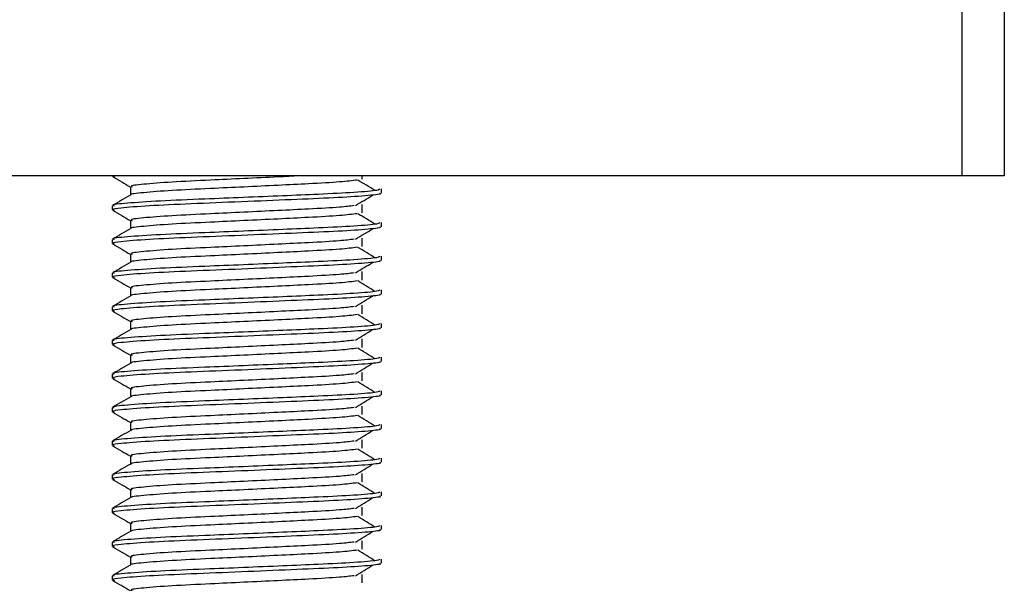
# Model space of a CAD drawing. Header units: millimetres. Extents: x 0 to 420, y 0 to 297.
# Tile 11 of 43: x 174.04 to 176.96, y 199.97 to 201.65. Entities that reach past the tile are written whole.
import ezdxf

# ---------------------------------------------------------------- set-up
doc = ezdxf.new("R2010")
doc.units = ezdxf.units.MM

msp = doc.modelspace()

# ---------------------------------------------------------------- linework, layer by layer
at = {"color": 7, "linetype": 'Continuous', "lineweight": 25}
for p, q in [((176.83943, 201.18329), (176.83943, 201.78329)), ((176.96443, 201.78329), (176.96443, 201.18329)), ((176.83943, 201.18329), (172.58943, 201.18329)), ((174.31443, 201.18329), (174.31443, 201.18195)), ((174.31594, 201.18329), (174.32136, 201.18085)), ((175.05686, 201.17356), (175.05686, 201.18329)), ((176.96443, 201.18329), (176.83943, 201.18329)), ((174.36856, 201.15079), (174.36856, 201.12631)), ((175.11443, 201.13196), (175.11443, 201.14444)), ((174.31443, 201.09443), (174.31443, 201.08195)), ((175.05686, 201.07356), (175.05686, 201.09856)), ((174.36856, 201.05079), (174.36856, 201.02631)), ((175.11443, 201.03196), (175.11443, 201.04444)), ((174.31443, 200.99443), (174.31443, 200.98195)), ((175.05686, 200.97356), (175.05686, 200.99856)), ((174.36856, 200.95079), (174.36856, 200.92631)), ((175.11443, 200.93196), (175.11443, 200.94444)), ((174.31443, 200.89443), (174.31443, 200.88195)), ((175.05686, 200.87356), (175.05686, 200.89856)), ((174.36856, 200.85079), (174.36856, 200.82631)), ((175.11443, 200.83196), (175.11443, 200.84444)), ((174.31443, 200.79443), (174.31443, 200.78195)), ((175.05686, 200.77356), (175.05686, 200.79856)), ((174.36856, 200.75079), (174.36856, 200.72631)), ((175.11443, 200.73196), (175.11443, 200.74444)), ((174.31443, 200.69443), (174.31443, 200.68195)), ((175.05686, 200.67356), (175.05686, 200.69856)), ((174.36856, 200.65079), (174.36856, 200.62631)), ((175.11443, 200.63196), (175.11443, 200.64444)), ((175.05686, 200.57356), (175.05686, 200.59856)), ((174.31443, 200.59443), (174.31443, 200.58195)), ((174.36856, 200.55079), (174.36856, 200.52631)), ((175.11443, 200.53196), (175.11443, 200.54444)), ((174.31443, 200.49443), (174.31443, 200.48195)), ((175.05686, 200.47356), (175.05686, 200.49856)), ((174.36856, 200.45079), (174.36856, 200.42631)), ((175.11443, 200.43196), (175.11443, 200.44444)), ((174.31443, 200.39443), (174.31443, 200.38195)), ((175.05686, 200.37356), (175.05686, 200.39856)), ((174.36856, 200.35079), (174.36856, 200.32631)), ((175.11443, 200.33196), (175.11443, 200.34444)), ((174.31443, 200.29443), (174.31443, 200.28195)), ((175.05686, 200.27356), (175.05686, 200.29856)), ((174.36856, 200.25079), (174.36856, 200.22631)), ((175.11443, 200.23196), (175.11443, 200.24444)), ((174.31443, 200.19443), (174.31443, 200.18195)), ((175.05686, 200.17356), (175.05686, 200.19856)), ((174.36856, 200.15079), (174.36856, 200.12631)), ((175.11443, 200.13196), (175.11443, 200.14444)), ((174.31443, 200.09443), (174.31443, 200.08195)), ((175.05686, 200.07356), (175.05686, 200.09856)), ((174.36856, 200.05079), (174.36856, 200.02631)), ((175.11443, 200.03196), (175.11443, 200.04444)), ((174.31443, 199.99443), (174.31443, 199.98195)), ((175.05686, 199.97356), (175.05686, 199.99856))]:
    msp.add_line(p, q, dxfattribs=at)
for points, knots in [([(174.87118, 201.18329), (174.84995, 201.18223), (174.79822, 201.17964), (174.70544, 201.17515), (174.59548, 201.16996), (174.48516, 201.16485), (174.40312, 201.15814), (174.3648, 201.1537), (174.37185, 201.1512), (174.37324, 201.15071)], [0, 0, 0, 0, 0.1007343, 0.2454649, 0.3878399, 0.5730489, 0.7658875, 0.9540228, 1, 1, 1, 1]), ([(174.31538, 201.18095), (174.32443, 201.17572), (174.34216, 201.16546), (174.35988, 201.1552), (174.36856, 201.15017)], [0, 0, 0, 0, 0.5102373, 1, 1, 1, 1]), ([(175.04242, 201.17085), (175.02724, 201.16891), (174.99615, 201.16493), (174.9069, 201.16), (174.80692, 201.15508), (174.70567, 201.15015), (174.59545, 201.14495), (174.48493, 201.13986), (174.4041, 201.13314), (174.36573, 201.12906), (174.37066, 201.12693), (174.37095, 201.12681)], [0, 0, 0, 0, 0.1249493, 0.2558292, 0.3601144, 0.4671821, 0.5725071, 0.7095196, 0.8521762, 0.9913534, 1, 1, 1, 1]), ([(175.09502, 201.13952), (175.08651, 201.14474), (175.0695, 201.15518), (175.05246, 201.16562), (175.04393, 201.17083)], [0, 0, 0, 0, 0.50001, 1, 1, 1, 1]), ([(175.10965, 201.14444), (175.10857, 201.14302), (175.10604, 201.13969), (175.03946, 201.13379), (174.93782, 201.12875), (174.82119, 201.12383), (174.70437, 201.1189), (174.57674, 201.1137), (174.44933, 201.10861), (174.35437, 201.10189), (174.31005, 201.09744), (174.31828, 201.09493), (174.31992, 201.09443)], [0, 0, 0, 0, 0.0884831, 0.2078733, 0.3229232, 0.4145941, 0.508708, 0.6012919, 0.7217331, 0.8471304, 0.9694726, 1, 1, 1, 1]), ([(174.36944, 201.12682), (174.3604, 201.12159), (174.34232, 201.11112), (174.32423, 201.10066), (174.31519, 201.09542)], [0, 0, 0, 0, 0.49993182, 1, 1, 1, 1]), ([(175.10854, 201.13196), (175.11012, 201.13133), (175.1164, 201.12883), (175.07133, 201.12383), (174.97871, 201.11786), (174.84721, 201.11249), (174.69654, 201.106), (174.54532, 201.10011), (174.41592, 201.09422), (174.3413, 201.08806), (174.3106, 201.08395), (174.31852, 201.08167), (174.32136, 201.08085)], [0, 0, 0, 0, 0.0392666, 0.1562284, 0.2718014, 0.3845301, 0.5018235, 0.621601, 0.7409455, 0.8637639, 0.9510971, 1, 1, 1, 1]), ([(175.03702, 201.09484), (175.04553, 201.10006), (175.06254, 201.1105), (175.07959, 201.12094), (175.08811, 201.12616)], [0, 0, 0, 0, 0.4999887, 1, 1, 1, 1]), ([(175.03317, 201.09486), (175.02043, 201.09326), (174.99154, 201.08962), (174.90673, 201.085), (174.80696, 201.08008), (174.70567, 201.07515), (174.5954, 201.06995), (174.48519, 201.06485), (174.40312, 201.05814), (174.3648, 201.0537), (174.37185, 201.0512), (174.37324, 201.05071)], [0, 0, 0, 0, 0.1028652, 0.233268, 0.3371731, 0.4438505, 0.5487917, 0.6853047, 0.8274414, 0.9661113, 1, 1, 1, 1]), ([(174.31538, 201.08095), (174.32443, 201.07572), (174.34216, 201.06546), (174.35988, 201.0552), (174.36856, 201.05017)], [0, 0, 0, 0, 0.51023729, 1, 1, 1, 1]), ([(175.04242, 201.07085), (175.02724, 201.06891), (174.99615, 201.06493), (174.9069, 201.06), (174.80692, 201.05508), (174.70567, 201.05015), (174.59545, 201.04495), (174.48493, 201.03986), (174.4041, 201.03314), (174.36573, 201.02906), (174.37066, 201.02693), (174.37095, 201.02681)], [0, 0, 0, 0, 0.1249493, 0.2558292, 0.3601144, 0.4671821, 0.5725071, 0.7095196, 0.8521762, 0.9913534, 1, 1, 1, 1]), ([(175.09502, 201.03952), (175.08651, 201.04474), (175.0695, 201.05518), (175.05246, 201.06562), (175.04393, 201.07083)], [0, 0, 0, 0, 0.50001, 1, 1, 1, 1]), ([(175.10965, 201.04444), (175.10857, 201.04302), (175.10604, 201.03969), (175.03946, 201.03379), (174.93782, 201.02875), (174.82119, 201.02383), (174.70437, 201.0189), (174.57674, 201.0137), (174.44933, 201.00861), (174.35437, 201.00189), (174.31005, 200.99744), (174.31828, 200.99493), (174.31992, 200.99443)], [0, 0, 0, 0, 0.0884831, 0.2078733, 0.3229232, 0.4145941, 0.508708, 0.6012919, 0.7217331, 0.8471304, 0.9694726, 1, 1, 1, 1]), ([(174.36944, 201.02682), (174.3604, 201.02159), (174.34232, 201.01112), (174.32423, 201.00066), (174.31519, 200.99542)], [0, 0, 0, 0, 0.4999318, 1, 1, 1, 1]), ([(175.10854, 201.03196), (175.11012, 201.03133), (175.1164, 201.02883), (175.07133, 201.02383), (174.97871, 201.01786), (174.84721, 201.01249), (174.69654, 201.006), (174.54532, 201.00011), (174.41592, 200.99422), (174.3413, 200.98806), (174.3106, 200.98395), (174.31852, 200.98167), (174.32136, 200.98085)], [0, 0, 0, 0, 0.0392666, 0.1562284, 0.2718014, 0.3845301, 0.5018235, 0.621601, 0.7409455, 0.8637639, 0.9510971, 1, 1, 1, 1]), ([(175.03702, 200.99484), (175.04553, 201.00006), (175.06254, 201.0105), (175.07959, 201.02094), (175.08811, 201.02616)], [0, 0, 0, 0, 0.4999887, 1, 1, 1, 1]), ([(174.31538, 200.98095), (174.32443, 200.97572), (174.34216, 200.96546), (174.35988, 200.9552), (174.36856, 200.95017)], [0, 0, 0, 0, 0.5102373, 1, 1, 1, 1]), ([(175.03317, 200.99486), (175.02043, 200.99326), (174.99154, 200.98962), (174.90673, 200.985), (174.80696, 200.98008), (174.70567, 200.97515), (174.5954, 200.96995), (174.48519, 200.96485), (174.40312, 200.95814), (174.3648, 200.9537), (174.37185, 200.9512), (174.37324, 200.95071)], [0, 0, 0, 0, 0.1028652, 0.233268, 0.3371731, 0.4438505, 0.5487917, 0.6853047, 0.8274414, 0.9661113, 1, 1, 1, 1]), ([(175.04242, 200.97085), (175.02724, 200.96891), (174.99615, 200.96493), (174.9069, 200.96), (174.80692, 200.95508), (174.70567, 200.95015), (174.59545, 200.94495), (174.48493, 200.93986), (174.4041, 200.93314), (174.36573, 200.92906), (174.37066, 200.92693), (174.37095, 200.92681)], [0, 0, 0, 0, 0.1249493, 0.2558292, 0.3601144, 0.4671821, 0.5725071, 0.7095196, 0.8521762, 0.9913534, 1, 1, 1, 1]), ([(175.09502, 200.93952), (175.08651, 200.94474), (175.0695, 200.95518), (175.05246, 200.96562), (175.04393, 200.97083)], [0, 0, 0, 0, 0.50001, 1, 1, 1, 1]), ([(175.10965, 200.94444), (175.10857, 200.94302), (175.10604, 200.93969), (175.03946, 200.93379), (174.93782, 200.92875), (174.82119, 200.92383), (174.70437, 200.9189), (174.57674, 200.9137), (174.44933, 200.90861), (174.35437, 200.90189), (174.31005, 200.89744), (174.31828, 200.89493), (174.31992, 200.89443)], [0, 0, 0, 0, 0.0884831, 0.2078733, 0.3229232, 0.4145941, 0.508708, 0.6012919, 0.7217331, 0.8471304, 0.9694726, 1, 1, 1, 1]), ([(174.36944, 200.92682), (174.3604, 200.92159), (174.34232, 200.91112), (174.32423, 200.90066), (174.31519, 200.89542)], [0, 0, 0, 0, 0.4999318, 1, 1, 1, 1]), ([(175.10854, 200.93196), (175.11012, 200.93133), (175.1164, 200.92883), (175.07133, 200.92383), (174.97871, 200.91786), (174.84721, 200.91249), (174.69654, 200.906), (174.54532, 200.90011), (174.41592, 200.89422), (174.3413, 200.88806), (174.3106, 200.88395), (174.31852, 200.88167), (174.32136, 200.88085)], [0, 0, 0, 0, 0.0392666, 0.1562284, 0.2718014, 0.3845301, 0.5018235, 0.621601, 0.7409455, 0.8637639, 0.9510971, 1, 1, 1, 1]), ([(175.03702, 200.89484), (175.04553, 200.90006), (175.06254, 200.9105), (175.07959, 200.92094), (175.08811, 200.92616)], [0, 0, 0, 0, 0.4999887, 1, 1, 1, 1]), ([(175.03317, 200.89486), (175.02043, 200.89326), (174.99154, 200.88962), (174.90673, 200.885), (174.80696, 200.88008), (174.70567, 200.87515), (174.5954, 200.86995), (174.48519, 200.86485), (174.40312, 200.85814), (174.3648, 200.8537), (174.37185, 200.8512), (174.37324, 200.85071)], [0, 0, 0, 0, 0.1028652, 0.233268, 0.3371731, 0.4438505, 0.5487917, 0.6853047, 0.8274414, 0.9661113, 1, 1, 1, 1]), ([(174.31538, 200.88095), (174.32443, 200.87572), (174.34216, 200.86546), (174.35988, 200.8552), (174.36856, 200.85017)], [0, 0, 0, 0, 0.5102373, 1, 1, 1, 1]), ([(175.04242, 200.87085), (175.02724, 200.86891), (174.99615, 200.86493), (174.9069, 200.86), (174.80692, 200.85508), (174.70567, 200.85015), (174.59545, 200.84495), (174.48493, 200.83986), (174.4041, 200.83314), (174.36573, 200.82906), (174.37066, 200.82693), (174.37095, 200.82681)], [0, 0, 0, 0, 0.1249493, 0.2558292, 0.3601144, 0.4671821, 0.5725071, 0.7095196, 0.8521762, 0.9913534, 1, 1, 1, 1]), ([(175.09502, 200.83952), (175.08651, 200.84474), (175.0695, 200.85518), (175.05246, 200.86562), (175.04393, 200.87083)], [0, 0, 0, 0, 0.50001, 1, 1, 1, 1]), ([(175.10965, 200.84444), (175.10857, 200.84302), (175.10604, 200.83969), (175.03946, 200.83379), (174.93782, 200.82875), (174.82119, 200.82383), (174.70437, 200.8189), (174.57674, 200.8137), (174.44933, 200.80861), (174.35437, 200.80189), (174.31005, 200.79744), (174.31828, 200.79493), (174.31992, 200.79443)], [0, 0, 0, 0, 0.0884831, 0.2078733, 0.3229232, 0.4145941, 0.508708, 0.6012919, 0.7217331, 0.8471304, 0.9694726, 1, 1, 1, 1]), ([(175.10854, 200.83196), (175.11012, 200.83133), (175.1164, 200.82883), (175.07133, 200.82383), (174.97871, 200.81786), (174.84721, 200.81249), (174.69654, 200.806), (174.54532, 200.80011), (174.41592, 200.79422), (174.3413, 200.78806), (174.3106, 200.78395), (174.31852, 200.78167), (174.32136, 200.78085)], [0, 0, 0, 0, 0.0392666, 0.1562284, 0.2718014, 0.3845301, 0.5018235, 0.621601, 0.7409455, 0.8637639, 0.9510971, 1, 1, 1, 1]), ([(174.36944, 200.82682), (174.3604, 200.82159), (174.34232, 200.81112), (174.32423, 200.80066), (174.31519, 200.79542)], [0, 0, 0, 0, 0.4999318, 1, 1, 1, 1]), ([(175.03702, 200.79484), (175.04553, 200.80006), (175.06254, 200.8105), (175.07959, 200.82094), (175.08811, 200.82616)], [0, 0, 0, 0, 0.4999887, 1, 1, 1, 1]), ([(174.31538, 200.78095), (174.32443, 200.77572), (174.34216, 200.76546), (174.35988, 200.7552), (174.36856, 200.75017)], [0, 0, 0, 0, 0.5102373, 1, 1, 1, 1]), ([(175.03317, 200.79486), (175.02043, 200.79326), (174.99154, 200.78962), (174.90673, 200.785), (174.80696, 200.78008), (174.70567, 200.77515), (174.5954, 200.76995), (174.48519, 200.76485), (174.40312, 200.75814), (174.3648, 200.7537), (174.37185, 200.7512), (174.37324, 200.75071)], [0, 0, 0, 0, 0.1028652, 0.233268, 0.3371731, 0.4438505, 0.5487917, 0.6853047, 0.8274414, 0.9661113, 1, 1, 1, 1]), ([(175.10965, 200.74444), (175.10857, 200.74302), (175.10604, 200.73969), (175.03946, 200.73379), (174.93782, 200.72875), (174.82119, 200.72383), (174.70437, 200.7189), (174.57674, 200.7137), (174.44933, 200.70861), (174.35437, 200.70189), (174.31005, 200.69744), (174.31828, 200.69493), (174.31992, 200.69443)], [0, 0, 0, 0, 0.0884831, 0.2078733, 0.3229232, 0.4145941, 0.508708, 0.6012919, 0.7217331, 0.8471304, 0.9694726, 1, 1, 1, 1]), ([(175.04242, 200.77085), (175.02724, 200.76891), (174.99615, 200.76493), (174.9069, 200.76), (174.80692, 200.75508), (174.70567, 200.75015), (174.59545, 200.74495), (174.48493, 200.73986), (174.4041, 200.73314), (174.36573, 200.72906), (174.37066, 200.72693), (174.37095, 200.72681)], [0, 0, 0, 0, 0.1249493, 0.2558292, 0.3601144, 0.4671821, 0.5725071, 0.7095196, 0.8521762, 0.9913534, 1, 1, 1, 1]), ([(175.09502, 200.73952), (175.08651, 200.74474), (175.0695, 200.75518), (175.05246, 200.76562), (175.04393, 200.77083)], [0, 0, 0, 0, 0.50001, 1, 1, 1, 1]), ([(174.36944, 200.72682), (174.3604, 200.72159), (174.34232, 200.71112), (174.32423, 200.70066), (174.31519, 200.69542)], [0, 0, 0, 0, 0.4999318, 1, 1, 1, 1]), ([(175.10854, 200.73196), (175.11012, 200.73133), (175.1164, 200.72883), (175.07133, 200.72383), (174.97871, 200.71786), (174.84721, 200.71249), (174.69654, 200.706), (174.54532, 200.70011), (174.41592, 200.69422), (174.3413, 200.68806), (174.3106, 200.68395), (174.31852, 200.68167), (174.32136, 200.68085)], [0, 0, 0, 0, 0.0392666, 0.1562284, 0.2718014, 0.3845301, 0.5018235, 0.621601, 0.7409455, 0.8637639, 0.9510971, 1, 1, 1, 1]), ([(175.03702, 200.69484), (175.04553, 200.70006), (175.06254, 200.7105), (175.07959, 200.72094), (175.08811, 200.72616)], [0, 0, 0, 0, 0.4999887, 1, 1, 1, 1]), ([(175.03317, 200.69486), (175.02043, 200.69326), (174.99154, 200.68962), (174.90673, 200.685), (174.80696, 200.68008), (174.70567, 200.67515), (174.5954, 200.66995), (174.48519, 200.66485), (174.40312, 200.65814), (174.3648, 200.6537), (174.37185, 200.6512), (174.37324, 200.65071)], [0, 0, 0, 0, 0.1028652, 0.233268, 0.3371731, 0.4438505, 0.5487917, 0.6853047, 0.8274414, 0.9661113, 1, 1, 1, 1]), ([(174.31538, 200.68095), (174.32443, 200.67572), (174.34216, 200.66546), (174.35988, 200.6552), (174.36856, 200.65017)], [0, 0, 0, 0, 0.5102373, 1, 1, 1, 1]), ([(175.04242, 200.67085), (175.02724, 200.66891), (174.99615, 200.66493), (174.9069, 200.66), (174.80692, 200.65508), (174.70567, 200.65015), (174.59545, 200.64495), (174.48493, 200.63986), (174.4041, 200.63314), (174.36573, 200.62906), (174.37066, 200.62693), (174.37095, 200.62681)], [0, 0, 0, 0, 0.1249493, 0.2558292, 0.3601144, 0.4671821, 0.5725071, 0.7095196, 0.8521762, 0.9913534, 1, 1, 1, 1]), ([(175.09502, 200.63952), (175.08651, 200.64474), (175.0695, 200.65518), (175.05246, 200.66562), (175.04393, 200.67083)], [0, 0, 0, 0, 0.50001, 1, 1, 1, 1]), ([(175.10965, 200.64444), (175.10857, 200.64302), (175.10604, 200.63969), (175.03946, 200.63379), (174.93782, 200.62875), (174.82119, 200.62383), (174.70437, 200.6189), (174.57674, 200.6137), (174.44933, 200.60861), (174.35437, 200.60189), (174.31005, 200.59744), (174.31828, 200.59493), (174.31992, 200.59443)], [0, 0, 0, 0, 0.0884831, 0.2078733, 0.3229232, 0.4145941, 0.508708, 0.6012919, 0.7217331, 0.8471304, 0.9694726, 1, 1, 1, 1]), ([(174.36944, 200.62682), (174.3604, 200.62159), (174.34232, 200.61112), (174.32423, 200.60066), (174.31519, 200.59542)], [0, 0, 0, 0, 0.49993182, 1, 1, 1, 1]), ([(175.10854, 200.63196), (175.11012, 200.63133), (175.1164, 200.62883), (175.07133, 200.62383), (174.97871, 200.61786), (174.84721, 200.61249), (174.69654, 200.606), (174.54532, 200.60011), (174.41592, 200.59422), (174.3413, 200.58806), (174.3106, 200.58395), (174.31852, 200.58167), (174.32136, 200.58085)], [0, 0, 0, 0, 0.0392666, 0.1562284, 0.2718014, 0.3845301, 0.5018235, 0.621601, 0.7409455, 0.8637639, 0.9510971, 1, 1, 1, 1]), ([(175.03702, 200.59484), (175.04553, 200.60006), (175.06254, 200.6105), (175.07959, 200.62094), (175.08811, 200.62616)], [0, 0, 0, 0, 0.4999887, 1, 1, 1, 1]), ([(174.31538, 200.58095), (174.32443, 200.57572), (174.34216, 200.56546), (174.35988, 200.5552), (174.36856, 200.55017)], [0, 0, 0, 0, 0.5102373, 1, 1, 1, 1]), ([(175.04242, 200.57085), (175.02724, 200.56891), (174.99615, 200.56493), (174.9069, 200.56), (174.80692, 200.55508), (174.70567, 200.55015), (174.59545, 200.54495), (174.48493, 200.53986), (174.4041, 200.53314), (174.36573, 200.52906), (174.37066, 200.52693), (174.37095, 200.52681)], [0, 0, 0, 0, 0.1249493, 0.2558292, 0.3601144, 0.4671821, 0.5725071, 0.7095196, 0.8521762, 0.9913534, 1, 1, 1, 1]), ([(175.03317, 200.59486), (175.02043, 200.59326), (174.99154, 200.58962), (174.90673, 200.585), (174.80696, 200.58008), (174.70567, 200.57515), (174.5954, 200.56995), (174.48519, 200.56485), (174.40312, 200.55814), (174.3648, 200.5537), (174.37185, 200.5512), (174.37324, 200.55071)], [0, 0, 0, 0, 0.1028652, 0.233268, 0.3371731, 0.4438505, 0.5487917, 0.6853047, 0.8274414, 0.9661113, 1, 1, 1, 1]), ([(175.09502, 200.53952), (175.08651, 200.54474), (175.0695, 200.55518), (175.05246, 200.56562), (175.04393, 200.57083)], [0, 0, 0, 0, 0.50001, 1, 1, 1, 1]), ([(175.10965, 200.54444), (175.10857, 200.54302), (175.10604, 200.53969), (175.03946, 200.53379), (174.93782, 200.52875), (174.82119, 200.52383), (174.70437, 200.5189), (174.57674, 200.5137), (174.44933, 200.50861), (174.35437, 200.50189), (174.31005, 200.49744), (174.31828, 200.49493), (174.31992, 200.49443)], [0, 0, 0, 0, 0.0884831, 0.2078733, 0.3229232, 0.4145941, 0.508708, 0.6012919, 0.7217331, 0.8471304, 0.9694726, 1, 1, 1, 1]), ([(174.36944, 200.52682), (174.3604, 200.52159), (174.34232, 200.51112), (174.32423, 200.50066), (174.31519, 200.49542)], [0, 0, 0, 0, 0.4999318, 1, 1, 1, 1]), ([(175.10854, 200.53196), (175.11012, 200.53133), (175.1164, 200.52883), (175.07133, 200.52383), (174.97871, 200.51786), (174.84721, 200.51249), (174.69654, 200.506), (174.54532, 200.50011), (174.41592, 200.49422), (174.3413, 200.48806), (174.3106, 200.48395), (174.31852, 200.48167), (174.32136, 200.48085)], [0, 0, 0, 0, 0.03926664, 0.15622844, 0.27180144, 0.38453008, 0.50182349, 0.62160097, 0.74094547, 0.86376393, 0.95109714, 1, 1, 1, 1]), ([(175.03702, 200.49484), (175.04553, 200.50006), (175.06254, 200.5105), (175.07959, 200.52094), (175.08811, 200.52616)], [0, 0, 0, 0, 0.4999887, 1, 1, 1, 1]), ([(174.31538, 200.48095), (174.32443, 200.47572), (174.34216, 200.46546), (174.35988, 200.4552), (174.36856, 200.45017)], [0, 0, 0, 0, 0.5102373, 1, 1, 1, 1]), ([(175.03317, 200.49486), (175.02043, 200.49326), (174.99154, 200.48962), (174.90673, 200.485), (174.80696, 200.48008), (174.70567, 200.47515), (174.5954, 200.46995), (174.48519, 200.46485), (174.40312, 200.45814), (174.3648, 200.4537), (174.37185, 200.4512), (174.37324, 200.45071)], [0, 0, 0, 0, 0.1028652, 0.233268, 0.3371731, 0.4438505, 0.5487917, 0.6853047, 0.8274414, 0.9661113, 1, 1, 1, 1]), ([(175.04242, 200.47085), (175.02724, 200.46891), (174.99615, 200.46493), (174.9069, 200.46), (174.80692, 200.45508), (174.70567, 200.45015), (174.59545, 200.44495), (174.48493, 200.43986), (174.4041, 200.43314), (174.36573, 200.42906), (174.37066, 200.42693), (174.37095, 200.42681)], [0, 0, 0, 0, 0.1249493, 0.2558292, 0.3601144, 0.4671821, 0.5725071, 0.7095196, 0.8521762, 0.9913534, 1, 1, 1, 1]), ([(175.09502, 200.43952), (175.08651, 200.44474), (175.0695, 200.45518), (175.05246, 200.46562), (175.04393, 200.47083)], [0, 0, 0, 0, 0.50001, 1, 1, 1, 1]), ([(175.10965, 200.44444), (175.10857, 200.44302), (175.10604, 200.43969), (175.03946, 200.43379), (174.93782, 200.42875), (174.82119, 200.42383), (174.70437, 200.4189), (174.57674, 200.4137), (174.44933, 200.40861), (174.35437, 200.40189), (174.31005, 200.39744), (174.31828, 200.39493), (174.31992, 200.39443)], [0, 0, 0, 0, 0.0884831, 0.2078733, 0.3229232, 0.4145941, 0.508708, 0.6012919, 0.7217331, 0.8471304, 0.9694726, 1, 1, 1, 1]), ([(174.36944, 200.42682), (174.3604, 200.42159), (174.34232, 200.41112), (174.32423, 200.40066), (174.31519, 200.39542)], [0, 0, 0, 0, 0.4999318, 1, 1, 1, 1]), ([(175.10854, 200.43196), (175.11012, 200.43133), (175.1164, 200.42883), (175.07133, 200.42383), (174.97871, 200.41786), (174.84721, 200.41249), (174.69654, 200.406), (174.54532, 200.40011), (174.41592, 200.39422), (174.3413, 200.38806), (174.3106, 200.38395), (174.31852, 200.38167), (174.32136, 200.38085)], [0, 0, 0, 0, 0.03926664, 0.15622844, 0.27180144, 0.38453008, 0.50182349, 0.62160097, 0.74094547, 0.86376393, 0.95109714, 1, 1, 1, 1]), ([(175.03702, 200.39484), (175.04553, 200.40006), (175.06254, 200.4105), (175.07959, 200.42094), (175.08811, 200.42616)], [0, 0, 0, 0, 0.4999887, 1, 1, 1, 1]), ([(175.03317, 200.39486), (175.02043, 200.39326), (174.99154, 200.38962), (174.90673, 200.385), (174.80696, 200.38008), (174.70567, 200.37515), (174.5954, 200.36995), (174.48519, 200.36485), (174.40312, 200.35814), (174.3648, 200.3537), (174.37185, 200.3512), (174.37324, 200.35071)], [0, 0, 0, 0, 0.1028652, 0.233268, 0.3371731, 0.4438505, 0.5487917, 0.6853047, 0.8274414, 0.9661113, 1, 1, 1, 1]), ([(174.31538, 200.38095), (174.32443, 200.37572), (174.34216, 200.36546), (174.35988, 200.3552), (174.36856, 200.35017)], [0, 0, 0, 0, 0.5102373, 1, 1, 1, 1]), ([(175.04242, 200.37085), (175.02724, 200.36891), (174.99615, 200.36493), (174.9069, 200.36), (174.80692, 200.35508), (174.70567, 200.35015), (174.59545, 200.34495), (174.48493, 200.33986), (174.4041, 200.33314), (174.36573, 200.32906), (174.37066, 200.32693), (174.37095, 200.32681)], [0, 0, 0, 0, 0.1249493, 0.2558292, 0.3601144, 0.4671821, 0.5725071, 0.7095196, 0.8521762, 0.9913534, 1, 1, 1, 1]), ([(175.09502, 200.33952), (175.08651, 200.34474), (175.0695, 200.35518), (175.05246, 200.36562), (175.04393, 200.37083)], [0, 0, 0, 0, 0.50001, 1, 1, 1, 1]), ([(175.10965, 200.34444), (175.10857, 200.34302), (175.10604, 200.33969), (175.03946, 200.33379), (174.93782, 200.32875), (174.82119, 200.32383), (174.70437, 200.3189), (174.57674, 200.3137), (174.44933, 200.30861), (174.35437, 200.30189), (174.31005, 200.29744), (174.31828, 200.29493), (174.31992, 200.29443)], [0, 0, 0, 0, 0.0884831, 0.2078733, 0.3229232, 0.4145941, 0.508708, 0.6012919, 0.7217331, 0.8471304, 0.9694726, 1, 1, 1, 1]), ([(174.36944, 200.32682), (174.3604, 200.32159), (174.34232, 200.31112), (174.32423, 200.30066), (174.31519, 200.29542)], [0, 0, 0, 0, 0.4999318, 1, 1, 1, 1]), ([(175.10854, 200.33196), (175.11012, 200.33133), (175.1164, 200.32883), (175.07133, 200.32383), (174.97871, 200.31786), (174.84721, 200.31249), (174.69654, 200.306), (174.54532, 200.30011), (174.41592, 200.29422), (174.3413, 200.28806), (174.3106, 200.28395), (174.31852, 200.28167), (174.32136, 200.28085)], [0, 0, 0, 0, 0.03926664, 0.15622844, 0.27180144, 0.38453008, 0.50182349, 0.62160097, 0.74094547, 0.86376393, 0.95109714, 1, 1, 1, 1]), ([(175.03702, 200.29484), (175.04553, 200.30006), (175.06254, 200.3105), (175.07959, 200.32094), (175.08811, 200.32616)], [0, 0, 0, 0, 0.4999887, 1, 1, 1, 1]), ([(174.31538, 200.28095), (174.32443, 200.27572), (174.34216, 200.26546), (174.35988, 200.2552), (174.36856, 200.25017)], [0, 0, 0, 0, 0.5102373, 1, 1, 1, 1]), ([(175.03317, 200.29486), (175.02043, 200.29326), (174.99154, 200.28962), (174.90673, 200.285), (174.80696, 200.28008), (174.70567, 200.27515), (174.5954, 200.26995), (174.48519, 200.26485), (174.40312, 200.25814), (174.3648, 200.2537), (174.37185, 200.2512), (174.37324, 200.25071)], [0, 0, 0, 0, 0.1028652, 0.233268, 0.3371731, 0.4438505, 0.5487917, 0.6853047, 0.8274414, 0.9661113, 1, 1, 1, 1]), ([(175.04242, 200.27085), (175.02724, 200.26891), (174.99615, 200.26493), (174.9069, 200.26), (174.80692, 200.25508), (174.70567, 200.25015), (174.59545, 200.24495), (174.48493, 200.23986), (174.4041, 200.23314), (174.36573, 200.22906), (174.37066, 200.22693), (174.37095, 200.22681)], [0, 0, 0, 0, 0.1249493, 0.2558292, 0.3601144, 0.4671821, 0.5725071, 0.7095196, 0.8521762, 0.9913534, 1, 1, 1, 1]), ([(175.09502, 200.23952), (175.08651, 200.24474), (175.0695, 200.25518), (175.05246, 200.26562), (175.04393, 200.27083)], [0, 0, 0, 0, 0.50001, 1, 1, 1, 1]), ([(175.10965, 200.24444), (175.10857, 200.24302), (175.10604, 200.23969), (175.03946, 200.23379), (174.93782, 200.22875), (174.82119, 200.22383), (174.70437, 200.2189), (174.57674, 200.2137), (174.44933, 200.20861), (174.35437, 200.20189), (174.31005, 200.19744), (174.31828, 200.19493), (174.31992, 200.19443)], [0, 0, 0, 0, 0.0884831, 0.2078733, 0.3229232, 0.4145941, 0.508708, 0.6012919, 0.7217331, 0.8471304, 0.9694726, 1, 1, 1, 1]), ([(174.36944, 200.22682), (174.3604, 200.22159), (174.34232, 200.21112), (174.32423, 200.20066), (174.31519, 200.19542)], [0, 0, 0, 0, 0.4999318, 1, 1, 1, 1]), ([(175.10854, 200.23196), (175.11012, 200.23133), (175.1164, 200.22883), (175.07133, 200.22383), (174.97871, 200.21786), (174.84721, 200.21249), (174.69654, 200.206), (174.54532, 200.20011), (174.41592, 200.19422), (174.3413, 200.18806), (174.3106, 200.18395), (174.31852, 200.18167), (174.32136, 200.18085)], [0, 0, 0, 0, 0.0392666, 0.1562284, 0.2718014, 0.3845301, 0.5018235, 0.621601, 0.7409455, 0.8637639, 0.9510971, 1, 1, 1, 1]), ([(175.03702, 200.19484), (175.04553, 200.20006), (175.06254, 200.2105), (175.07959, 200.22094), (175.08811, 200.22616)], [0, 0, 0, 0, 0.4999887, 1, 1, 1, 1]), ([(175.03317, 200.19486), (175.02043, 200.19326), (174.99154, 200.18962), (174.90673, 200.185), (174.80696, 200.18008), (174.70567, 200.17515), (174.5954, 200.16995), (174.48519, 200.16485), (174.40312, 200.15814), (174.3648, 200.1537), (174.37185, 200.1512), (174.37324, 200.15071)], [0, 0, 0, 0, 0.1028652, 0.233268, 0.3371731, 0.4438505, 0.5487917, 0.6853047, 0.8274414, 0.9661113, 1, 1, 1, 1]), ([(174.31538, 200.18095), (174.32443, 200.17572), (174.34216, 200.16546), (174.35988, 200.1552), (174.36856, 200.15017)], [0, 0, 0, 0, 0.5102373, 1, 1, 1, 1]), ([(175.04242, 200.17085), (175.02724, 200.16891), (174.99615, 200.16493), (174.9069, 200.16), (174.80692, 200.15508), (174.70567, 200.15015), (174.59545, 200.14495), (174.48493, 200.13986), (174.4041, 200.13314), (174.36573, 200.12906), (174.37066, 200.12693), (174.37095, 200.12681)], [0, 0, 0, 0, 0.1249493, 0.2558292, 0.3601144, 0.4671821, 0.5725071, 0.7095196, 0.8521762, 0.9913534, 1, 1, 1, 1]), ([(175.09502, 200.13952), (175.08651, 200.14474), (175.0695, 200.15518), (175.05246, 200.16562), (175.04393, 200.17083)], [0, 0, 0, 0, 0.50001, 1, 1, 1, 1]), ([(175.10965, 200.14444), (175.10857, 200.14302), (175.10604, 200.13969), (175.03946, 200.13379), (174.93782, 200.12875), (174.82119, 200.12383), (174.70437, 200.1189), (174.57674, 200.1137), (174.44933, 200.10861), (174.35437, 200.10189), (174.31005, 200.09744), (174.31828, 200.09493), (174.31992, 200.09443)], [0, 0, 0, 0, 0.0884831, 0.2078733, 0.3229232, 0.4145941, 0.508708, 0.6012919, 0.7217331, 0.8471304, 0.9694726, 1, 1, 1, 1]), ([(175.10854, 200.13196), (175.11012, 200.13133), (175.1164, 200.12883), (175.07133, 200.12383), (174.97871, 200.11786), (174.84721, 200.11249), (174.69654, 200.106), (174.54532, 200.10011), (174.41592, 200.09422), (174.3413, 200.08806), (174.3106, 200.08395), (174.31852, 200.08167), (174.32136, 200.08085)], [0, 0, 0, 0, 0.0392666, 0.1562284, 0.2718014, 0.3845301, 0.5018235, 0.621601, 0.7409455, 0.8637639, 0.9510971, 1, 1, 1, 1]), ([(174.36944, 200.12682), (174.3604, 200.12159), (174.34232, 200.11112), (174.32423, 200.10066), (174.31519, 200.09542)], [0, 0, 0, 0, 0.4999318, 1, 1, 1, 1]), ([(175.03702, 200.09484), (175.04553, 200.10006), (175.06254, 200.1105), (175.07959, 200.12094), (175.08811, 200.12616)], [0, 0, 0, 0, 0.4999887, 1, 1, 1, 1]), ([(174.31538, 200.08095), (174.32443, 200.07572), (174.34216, 200.06546), (174.35988, 200.0552), (174.36856, 200.05017)], [0, 0, 0, 0, 0.5102373, 1, 1, 1, 1]), ([(175.04242, 200.07085), (175.02724, 200.06891), (174.99615, 200.06493), (174.9069, 200.06), (174.80692, 200.05508), (174.70567, 200.05015), (174.59545, 200.04495), (174.48493, 200.03986), (174.4041, 200.03314), (174.36573, 200.02906), (174.37066, 200.02693), (174.37095, 200.02681)], [0, 0, 0, 0, 0.1249493, 0.2558292, 0.3601144, 0.4671821, 0.5725071, 0.7095196, 0.8521762, 0.9913534, 1, 1, 1, 1]), ([(175.03317, 200.09486), (175.02043, 200.09326), (174.99154, 200.08962), (174.90673, 200.085), (174.80696, 200.08008), (174.70567, 200.07515), (174.5954, 200.06995), (174.48519, 200.06485), (174.40312, 200.05814), (174.3648, 200.0537), (174.37185, 200.0512), (174.37324, 200.05071)], [0, 0, 0, 0, 0.1028652, 0.233268, 0.3371731, 0.4438505, 0.5487917, 0.6853047, 0.8274414, 0.9661113, 1, 1, 1, 1]), ([(175.09502, 200.03952), (175.08651, 200.04474), (175.0695, 200.05518), (175.05246, 200.06562), (175.04393, 200.07083)], [0, 0, 0, 0, 0.50001, 1, 1, 1, 1]), ([(175.10965, 200.04444), (175.10857, 200.04302), (175.10604, 200.03969), (175.03946, 200.03379), (174.93782, 200.02875), (174.82119, 200.02383), (174.70437, 200.0189), (174.57674, 200.0137), (174.44933, 200.00861), (174.35437, 200.00189), (174.31005, 199.99744), (174.31828, 199.99493), (174.31992, 199.99443)], [0, 0, 0, 0, 0.0884831, 0.2078733, 0.3229232, 0.4145941, 0.508708, 0.6012919, 0.7217331, 0.8471304, 0.9694726, 1, 1, 1, 1]), ([(174.36944, 200.02682), (174.3604, 200.02159), (174.34232, 200.01112), (174.32423, 200.00066), (174.31519, 199.99542)], [0, 0, 0, 0, 0.4999318, 1, 1, 1, 1]), ([(175.10854, 200.03196), (175.11012, 200.03133), (175.1164, 200.02883), (175.07133, 200.02383), (174.97871, 200.01786), (174.84721, 200.01249), (174.69654, 200.006), (174.54532, 200.00011), (174.41592, 199.99422), (174.3413, 199.98806), (174.3106, 199.98395), (174.31852, 199.98167), (174.32136, 199.98085)], [0, 0, 0, 0, 0.0392666, 0.1562284, 0.2718014, 0.3845301, 0.5018235, 0.621601, 0.7409455, 0.8637639, 0.9510971, 1, 1, 1, 1]), ([(175.03702, 199.99484), (175.04553, 200.00006), (175.06254, 200.0105), (175.07959, 200.02094), (175.08811, 200.02616)], [0, 0, 0, 0, 0.4999887, 1, 1, 1, 1]), ([(175.03317, 199.99486), (175.02043, 199.99326), (174.99154, 199.98962), (174.90673, 199.985), (174.80696, 199.98008), (174.70567, 199.97515), (174.5954, 199.96995), (174.48519, 199.96485), (174.40312, 199.95814), (174.3648, 199.9537), (174.37185, 199.9512), (174.37324, 199.95071)], [0, 0, 0, 0, 0.1028652, 0.233268, 0.3371731, 0.4438505, 0.5487917, 0.6853047, 0.8274414, 0.9661113, 1, 1, 1, 1]), ([(174.31538, 199.98095), (174.32443, 199.97572), (174.34216, 199.96546), (174.35988, 199.9552), (174.36856, 199.95017)], [0, 0, 0, 0, 0.5102373, 1, 1, 1, 1])]:
    msp.add_open_spline(points, degree=3, knots=knots, dxfattribs=at)

doc.saveas('drawing.dxf')
